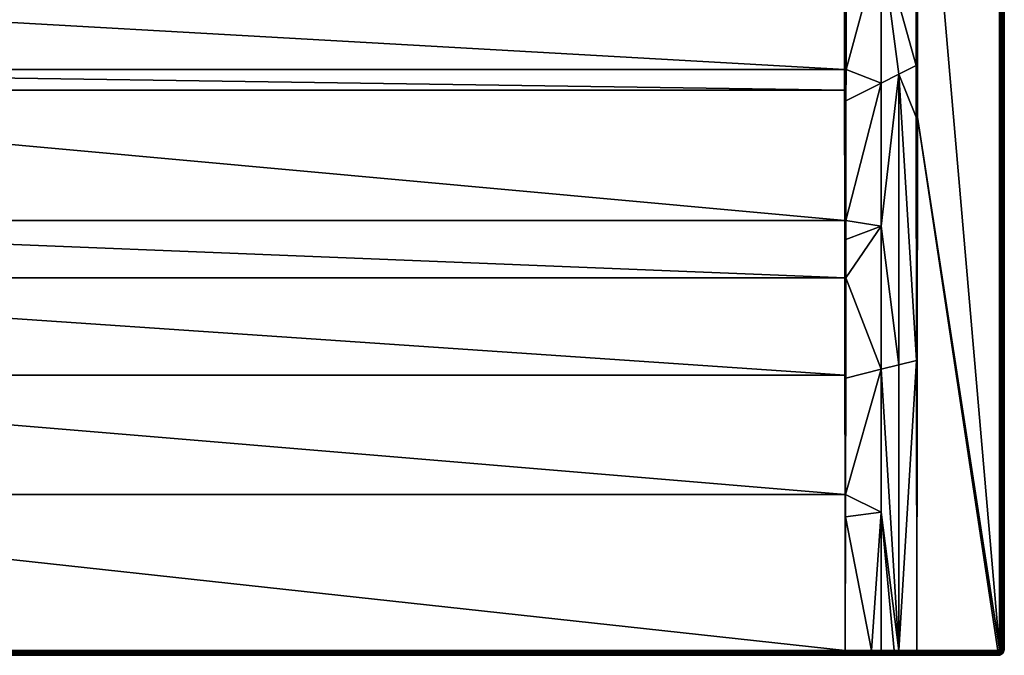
# Model space of a CAD drawing. Header units: centimetres. Extents: x 0 to 1100, y -800 to 0.
# Tile 3 of 18: x 481 to 1100, y -800 to -400. Entities that reach past the tile are written whole.
import ezdxf

# ---------------------------------------------------------------- set-up
doc = ezdxf.new("R2010")
doc.units = ezdxf.units.CM
doc.layers.get('0').update_dxf_attribs({"color": 133})

msp = doc.modelspace()

# ---------------------------------------------------------------- meshes
at = {"color": 254}
mesh = msp.add_polyface(dxfattribs=at)
corners = [(500.26, -202.11, 2.6), (481.03, -197.07, 14.4), (481.28, -202.92, 14.4), (500.44, -206.35, 2.6), (481.53, -208.77, 14.4), (501.33, -210.49, 2.6), (482.76, -214.49, 14.4), (481.98, -220.83, 15), (479.44, -209.04, 15), (100.49, -237.06, 15), (478.93, -196.98, 15), (55.45, -243.32, 29.85), (77.5, -259.84, 22.5), (77.49, -86.24, 22.5), (0, -4, 27), (0, -4, 0), (0, -796, 27), (491.43, -236.06, 14.4), (488.36, -231.08, 14.4), (487.92, -231.3, 14.66), (486.18, -225.65, 14.4), (483.99, -220.21, 14.4), (483.52, -220.36, 14.66), (481.04, -208.83, 14.66), (480.54, -197.05, 14.66), (480.02, -197.03, 14.85), (480.52, -208.9, 14.85), (479.48, -197, 14.96), (483.03, -220.51, 14.85), (479.99, -208.97, 14.96), (494.1, -241.34, 14.66), (487.46, -231.53, 14.85), (482.51, -220.67, 14.96), (493.69, -241.65, 14.85), (486.97, -231.78, 14.96), (493.25, -241.97, 14.96), (486.48, -232.03, 15), (492.81, -242.3, 15), (100.01, -237.06, 15.04), (100.49, -105.86, 15), (99.54, -237.06, 15.15), (100.01, -105.86, 15.04), (54.99, -198.97, 29.96), (55.46, -198.97, 29.85)]
mesh.append_faces([[corners[k] for k in face] for face in [(0, 1, 2, 0), (3, 2, 4, 3), (5, 4, 6, 5), (7, 8, 9, 7), (9, 8, 10, 9), (11, 12, 13, 11), (14, 15, 16, 14), (17, 18, 19, 17), (20, 21, 22, 20), (6, 4, 23, 6), (2, 1, 24, 2), (4, 2, 23, 4), (23, 2, 24, 23), (23, 24, 25, 23), (21, 6, 22, 21), (22, 6, 23, 22), (22, 23, 26, 22), (26, 23, 25, 26), (26, 25, 27, 26), (18, 20, 19, 18), (19, 20, 22, 19), (19, 22, 28, 19), (28, 22, 26, 28), (28, 26, 29, 28), (29, 26, 27, 29), (29, 27, 10, 29), (30, 17, 19, 30), (30, 19, 31, 30), (31, 19, 28, 31), (31, 28, 32, 31), (32, 28, 29, 32), (32, 29, 8, 32), (8, 29, 10, 8), (33, 30, 31, 33), (33, 31, 34, 33), (34, 31, 32, 34), (34, 32, 7, 34), (7, 32, 8, 7), (35, 33, 34, 35), (35, 34, 36, 35), (36, 34, 7, 36), (37, 35, 36, 37), (38, 9, 39, 38), (40, 38, 41, 40), (42, 11, 43, 42)]], dxfattribs={"vtx3": -1, "color": 254})
mesh = msp.add_polyface(dxfattribs=at)
corners = [(598.67, -210.49, 2.6), (616.01, -220.21, 14.4), (617.24, -214.49, 14.4), (599.56, -206.35, 2.6), (618.47, -208.77, 14.4), (599.74, -202.11, 2.6), (618.72, -202.92, 14.4), (999.51, -237.06, 15), (621.07, -196.98, 15), (620.56, -209.04, 15), (999.51, -300, 15), (1044.54, -198.97, 29.85), (1022.5, -259.84, 22.5), (1044.55, -243.32, 29.85), (618.96, -208.83, 14.66), (616.48, -220.36, 14.66), (613.82, -225.65, 14.4), (611.64, -231.08, 14.4), (612.08, -231.3, 14.66), (608.57, -236.06, 14.4), (605.5, -241.05, 14.4), (605.9, -241.34, 14.66), (606.31, -241.65, 14.85), (612.54, -231.53, 14.85), (606.75, -241.97, 14.96), (616.97, -220.51, 14.85), (613.03, -231.78, 14.96), (607.19, -242.3, 15), (619.46, -197.05, 14.66), (619.48, -208.9, 14.85), (617.49, -220.67, 14.96), (613.52, -232.03, 15), (619.98, -197.03, 14.85), (620.01, -208.97, 14.96), (618.02, -220.83, 15), (620.52, -197, 14.96), (999.99, -237.06, 15.04), (1000.46, -237.06, 15.15), (1000.46, -105.86, 15.15), (1045.01, -198.97, 29.96), (1097, -4, 30), (1097.47, -796, 29.96), (1097.47, -4, 29.96), (1097.93, -796, 29.85), (1097.93, -4, 29.85), (1098.36, -796, 29.67), (1098.36, -4, 29.67), (1098.76, -796, 29.43), (1098.76, -4, 29.43), (1099.12, -796, 29.12), (1099.12, -4, 29.12), (1099.43, -796, 28.76), (1099.43, -4, 28.76)]
mesh.append_faces([[corners[k] for k in face] for face in [(0, 1, 2, 0), (3, 2, 4, 3), (5, 4, 6, 5), (7, 8, 9, 7), (7, 9, 10, 7), (11, 12, 13, 11), (6, 4, 14, 6), (2, 1, 15, 2), (16, 17, 18, 16), (19, 20, 21, 19), (17, 19, 18, 17), (18, 19, 21, 18), (18, 21, 22, 18), (1, 16, 15, 1), (15, 16, 18, 15), (15, 18, 23, 15), (23, 18, 22, 23), (23, 22, 24, 23), (4, 2, 14, 4), (14, 2, 15, 14), (14, 15, 25, 14), (25, 15, 23, 25), (25, 23, 26, 25), (26, 23, 24, 26), (26, 24, 27, 26), (28, 14, 29, 28), (29, 14, 25, 29), (29, 25, 30, 29), (30, 25, 26, 30), (30, 26, 31, 30), (31, 26, 27, 31), (32, 29, 33, 32), (33, 29, 30, 33), (33, 30, 34, 33), (34, 30, 31, 34), (35, 33, 9, 35), (9, 33, 34, 9), (36, 37, 38, 36), (11, 13, 39, 11), (40, 41, 42, 40), (42, 43, 44, 42), (44, 45, 46, 44), (46, 47, 48, 46), (48, 49, 50, 48), (50, 51, 52, 50)]], dxfattribs={"vtx3": -1, "color": 254})
mesh = msp.add_polyface(dxfattribs=at)
corners = [(1011.73, -95.3, 18.91), (1000.46, -237.06, 15.15), (1022.5, -259.84, 22.5), (1014.02, -93.18, 19.67), (1022.51, -86.22, 22.5), (1044.54, -67.77, 29.85), (1036.03, -74.98, 27.01), (1044.54, -198.97, 29.85), (1030.64, -79.55, 25.21), (1023.85, -85.12, 22.95), (1100, -4, 27), (1100, -796, 0), (1100, -4, 0), (1097, -4, 30), (1045.49, -67.77, 30), (1045.49, -198.97, 30), (1027.81, -66.56, 26.38), (1017.22, -78.3, 22.42), (1019.49, -80.51, 22.24), (1033.44, -72.19, 26.38), (1044.45, -65.06, 29.88), (1043.54, -61.39, 29.91), (1030.66, -69.34, 26.16), (1010.03, -93.45, 18.49), (999.89, -103.3, 15.1), (1021.7, -82.78, 22.42), (1006.55, -89.97, 18.49), (1008.31, -91.69, 18.35), (999.07, -101.84, 15.08), (1004.82, -88.27, 18.91), (1014.87, -76.15, 22.95), (1019.54, -70.51, 24.83), (1025.04, -63.99, 27), (1044.87, -65, 29.97), (1045.01, -67.77, 29.96), (1045.3, -64.94, 30), (1045.01, -198.97, 29.96), (1099.43, -4, 28.76), (1099.67, -796, 28.36), (1099.67, -4, 28.36), (1099.85, -796, 27.93), (1099.85, -4, 27.93), (1099.96, -796, 27.47), (1099.96, -4, 27.47), (1100, -796, 27)]
mesh.append_faces([[corners[k] for k in face] for face in [(0, 1, 2, 0), (0, 2, 3, 0), (3, 2, 4, 3), (5, 6, 7, 5), (7, 6, 8, 7), (7, 8, 9, 7), (9, 4, 7, 9), (7, 4, 2, 7), (10, 11, 12, 10), (13, 14, 15, 13), (16, 17, 18, 16), (8, 6, 19, 8), (19, 6, 5, 19), (19, 5, 20, 19), (21, 22, 19, 21), (23, 24, 0, 23), (9, 25, 4, 9), (4, 25, 23, 4), (4, 23, 3, 4), (3, 23, 0, 3), (17, 26, 18, 17), (18, 26, 27, 18), (18, 27, 25, 18), (25, 27, 28, 25), (25, 28, 23, 25), (29, 26, 30, 29), (30, 26, 17, 30), (30, 17, 31, 30), (31, 17, 16, 31), (31, 16, 32, 31), (9, 8, 25, 9), (25, 8, 19, 25), (25, 19, 18, 25), (18, 19, 22, 18), (18, 22, 16, 18), (33, 5, 34, 33), (35, 34, 14, 35), (7, 36, 5, 7), (5, 36, 34, 5), (36, 15, 14, 36), (36, 14, 34, 36), (37, 38, 39, 37), (39, 40, 41, 39), (41, 42, 43, 41), (43, 44, 10, 43)]], dxfattribs={"vtx3": -1, "color": 254})
mesh = msp.add_polyface(dxfattribs=at)
corners = [(1044.55, -243.32, 29.85), (1022.5, -259.84, 22.5), (1022.5, -349.89, 22.68), (1044.6, -428.86, 29.89), (1033.75, -434.3, 26.71), (1044.61, -461.37, 29.89), (1000.44, -431.26, 16.55), (1000.42, -450.99, 17.06), (1022.5, -439.93, 23.42), (1000.46, -237.06, 15.15), (1000.46, -276.34, 15.15), (1000.46, -300, 15.15), (1000.46, -363.66, 15.59), (1000.46, -380.31, 15.7), (1097, -4, 30), (1045.49, -198.97, 30), (1097, -796, 30), (999.99, -300, 15.04), (999.99, -380.31, 15.59), (999.99, -431.26, 16.45), (999.55, -444.46, 16.76), (1000, -526.39, 18.94), (999.54, -431.26, 16.41), (999.52, -380.31, 15.55), (999.99, -237.06, 15.04), (999.51, -237.06, 15), (999.51, -300, 15), (1045.01, -198.97, 29.96), (1045, -461.37, 29.97), (1045.41, -461.37, 30), (1097.47, -796, 29.96), (1097.47, -4, 29.96), (1097.93, -796, 29.85), (1097.93, -4, 29.85), (1098.36, -796, 29.67), (1098.36, -4, 29.67), (1098.76, -796, 29.43), (1098.76, -4, 29.43), (1099.12, -796, 29.12), (1099.12, -4, 29.12), (1099.43, -796, 28.76), (1099.43, -4, 28.76), (1099.67, -796, 28.36), (1099.67, -4, 28.36), (1099.85, -796, 27.93), (1099.85, -4, 27.93), (1099.96, -796, 27.47), (1099.96, -4, 27.47), (1100, -796, 27)]
mesh.append_faces([[corners[k] for k in face] for face in [(0, 1, 2, 0), (0, 2, 3, 0), (3, 2, 4, 3), (3, 4, 5, 3), (6, 7, 8, 6), (9, 10, 1, 9), (1, 10, 11, 1), (1, 11, 2, 1), (2, 11, 12, 2), (2, 12, 13, 2), (8, 4, 2, 8), (8, 2, 6, 8), (6, 2, 13, 6), (14, 15, 16, 14), (11, 17, 12, 11), (12, 17, 18, 12), (12, 18, 13, 12), (13, 18, 19, 13), (13, 19, 6, 13), (6, 19, 7, 6), (20, 21, 19, 20), (20, 19, 22, 20), (22, 19, 18, 22), (22, 18, 23, 22), (23, 18, 17, 23), (17, 11, 10, 17), (17, 10, 24, 17), (24, 25, 26, 24), (24, 26, 17, 24), (10, 9, 24, 10), (27, 0, 3, 27), (27, 3, 28, 27), (28, 3, 5, 28), (28, 29, 15, 28), (28, 15, 27, 28), (14, 16, 30, 14), (31, 30, 32, 31), (33, 32, 34, 33), (35, 34, 36, 35), (37, 36, 38, 37), (39, 38, 40, 39), (41, 40, 42, 41), (43, 42, 44, 43), (45, 44, 46, 45), (47, 46, 48, 47)]], dxfattribs={"vtx3": -1, "color": 254})
mesh = msp.add_polyface(dxfattribs=at)
corners = [(1044.61, -461.37, 29.89), (1033.75, -434.3, 26.71), (1044.79, -614.38, 29.94), (1033.75, -617.16, 28.12), (1033.75, -796.97, 29.97), (1045, -797, 30), (1000.14, -712.81, 26.14), (1016.41, -796.92, 29.91), (1022.5, -709.99, 28.06), (1000.16, -698.7, 25.52), (1022.5, -619.98, 26.24), (1022.5, -529.96, 24.65), (1000.33, -562.45, 20.19), (1000.25, -625.57, 22.66), (1022.5, -439.93, 23.42), (1000.42, -450.99, 17.06), (1000.37, -526.39, 19.01), (1000.36, -538.3, 19.4), (1030.7, -796.96, 29.96), (1100, -796, 27), (1100, -796, 0), (1100, -4, 27), (1045.41, -461.37, 30), (1096, -797, 30), (1097, -796, 30), (1045.49, -198.97, 30), (1096.99, -796.16, 30), (1000, -796.87, 29.86), (1000, -698.7, 25.51), (1000, -562.45, 20.13), (1000, -526.39, 18.94), (999.84, -698.7, 25.5), (999.74, -623.67, 22.54), (999.66, -562.45, 20.11), (999.62, -526.39, 18.92), (999.99, -431.26, 16.45), (999.55, -444.46, 16.76), (1045, -461.37, 29.97)]
mesh.append_faces([[corners[k] for k in face] for face in [(0, 1, 2, 0), (1, 3, 2, 1), (2, 3, 4, 2), (2, 4, 5, 2), (6, 7, 8, 6), (6, 8, 9, 6), (9, 8, 10, 9), (11, 12, 10, 11), (10, 12, 13, 10), (10, 13, 9, 10), (14, 15, 16, 14), (14, 16, 11, 14), (11, 16, 17, 11), (11, 17, 12, 11), (8, 18, 4, 8), (8, 4, 10, 8), (10, 4, 3, 10), (10, 3, 11, 10), (11, 3, 1, 11), (11, 1, 14, 11), (19, 20, 21, 19), (22, 5, 23, 22), (24, 25, 22, 24), (24, 22, 26, 24), (26, 22, 23, 26), (27, 6, 28, 27), (6, 9, 28, 6), (28, 9, 13, 28), (28, 13, 29, 28), (13, 12, 29, 13), (29, 12, 17, 29), (29, 17, 30, 29), (31, 27, 28, 31), (31, 28, 32, 31), (32, 28, 29, 32), (32, 29, 33, 32), (33, 29, 30, 33), (33, 30, 34, 33), (17, 16, 30, 17), (30, 16, 15, 30), (30, 15, 35, 30), (34, 30, 36, 34), (2, 5, 37, 2), (37, 0, 2, 37), (5, 22, 37, 5)]], dxfattribs={"vtx3": -1, "color": 254})
mesh = msp.add_polyface(dxfattribs=at)
corners = [(522.02, -241.4, 2.6), (506.79, -253.52, 14.4), (511.34, -257.19, 14.4), (525.72, -243.47, 2.6), (516.45, -260.05, 14.4), (529.42, -245.53, 2.6), (521.57, -262.9, 14.4), (500.78, -251.36, 15), (492.81, -242.3, 15), (100.49, -300, 15), (486.48, -232.03, 15), (481.98, -220.83, 15), (100.49, -237.06, 15), (532.07, -268.84, 15), (520.7, -264.82, 15), (510.16, -258.94, 15), (556.03, -270.88, 15), (543.97, -270.88, 15), (527.09, -264.85, 14.4), (521.36, -263.35, 14.66), (511.07, -257.6, 14.66), (502.23, -249.84, 14.4), (501.89, -250.19, 14.66), (498.37, -245.44, 14.4), (501.53, -250.57, 14.85), (493.69, -241.65, 14.85), (510.78, -258.03, 14.85), (501.16, -250.96, 14.96), (493.25, -241.97, 14.96), (521.15, -263.83, 14.85), (510.47, -258.48, 14.96), (520.93, -264.32, 14.96), (532.21, -268.31, 14.96), (100.01, -300, 15.04), (100.48, -380.31, 15.55), (100.01, -380.31, 15.59), (100.01, -431.26, 16.45), (100.26, -623.67, 22.54), (100.34, -562.45, 20.11), (100, -562.45, 20.13), (100.38, -526.39, 18.92), (100, -526.39, 18.94), (100.45, -444.46, 16.76), (100.46, -431.26, 16.41)]
mesh.append_faces([[corners[k] for k in face] for face in [(0, 1, 2, 0), (3, 2, 4, 3), (3, 4, 5, 3), (5, 4, 6, 5), (7, 8, 9, 7), (8, 10, 9, 8), (9, 10, 11, 9), (9, 11, 12, 9), (13, 14, 9, 13), (9, 14, 15, 9), (9, 15, 7, 9), (9, 16, 17, 9), (9, 17, 13, 9), (18, 6, 19, 18), (4, 2, 20, 4), (1, 21, 22, 1), (21, 23, 22, 21), (2, 1, 20, 2), (20, 1, 22, 20), (20, 22, 24, 20), (24, 22, 25, 24), (6, 4, 19, 6), (19, 4, 20, 19), (19, 20, 26, 19), (26, 20, 24, 26), (26, 24, 27, 26), (27, 24, 28, 27), (29, 19, 26, 29), (29, 26, 30, 29), (30, 26, 27, 30), (30, 27, 7, 30), (7, 27, 8, 7), (31, 29, 30, 31), (31, 30, 15, 31), (15, 30, 7, 15), (32, 31, 14, 32), (14, 31, 15, 14), (33, 9, 12, 33), (34, 35, 36, 34), (37, 38, 39, 37), (39, 38, 40, 39), (41, 40, 42, 41), (36, 42, 43, 36), (36, 43, 34, 36), (9, 35, 34, 9)]], dxfattribs={"vtx3": -1, "color": 254})
mesh = msp.add_polyface(dxfattribs=at)
corners = [(999.51, -300, 15), (613.52, -232.03, 15), (607.19, -242.3, 15), (599.22, -251.36, 15), (589.84, -258.94, 15), (579.3, -264.82, 15), (567.93, -268.84, 15), (556.03, -270.88, 15), (100.49, -300, 15), (999.52, -380.31, 15.55), (100.48, -380.31, 15.55), (999.54, -431.26, 16.41), (100.46, -431.26, 16.41), (999.55, -444.46, 16.76), (100.45, -444.46, 16.76), (999.62, -526.39, 18.92), (100.38, -526.39, 18.92), (999.66, -562.45, 20.11), (100.34, -562.45, 20.11), (999.74, -623.67, 22.54), (100.26, -623.67, 22.54), (999.84, -698.7, 25.5), (100.16, -698.7, 25.5), (1000, -796.87, 29.86), (100, -796.87, 29.86), (572.91, -264.85, 14.4), (567.39, -266.8, 14.4), (567.52, -267.28, 14.66), (561.62, -267.79, 14.4), (555.85, -268.78, 14.4), (555.9, -269.27, 14.66), (550, -268.78, 14.4), (544.1, -269.27, 14.66), (555.94, -269.79, 14.85), (544.06, -269.79, 14.85), (578.64, -263.35, 14.66), (567.65, -267.78, 14.85), (555.99, -270.33, 14.96), (544.01, -270.33, 14.96), (578.85, -263.83, 14.85), (567.79, -268.31, 14.96), (543.97, -270.88, 15), (579.07, -264.32, 14.96), (999.99, -300, 15.04)]
mesh.append_faces([[corners[k] for k in face] for face in [(0, 1, 2, 0), (0, 3, 4, 0), (0, 4, 5, 0), (5, 6, 0, 5), (0, 6, 7, 0), (0, 7, 8, 0), (0, 8, 9, 0), (9, 8, 10, 9), (9, 10, 11, 9), (11, 10, 12, 11), (11, 12, 13, 11), (13, 12, 14, 13), (13, 14, 15, 13), (15, 14, 16, 15), (15, 16, 17, 15), (17, 16, 18, 17), (17, 18, 19, 17), (19, 18, 20, 19), (19, 20, 21, 19), (21, 20, 22, 21), (21, 22, 23, 21), (23, 22, 24, 23), (25, 26, 27, 25), (28, 29, 30, 28), (29, 31, 30, 29), (30, 31, 32, 30), (26, 28, 27, 26), (27, 28, 30, 27), (27, 30, 33, 27), (33, 30, 34, 33), (35, 25, 27, 35), (35, 27, 36, 35), (36, 27, 33, 36), (36, 33, 37, 36), (37, 33, 38, 37), (39, 35, 36, 39), (39, 36, 40, 39), (40, 36, 37, 40), (40, 37, 7, 40), (7, 37, 41, 7), (42, 39, 40, 42), (42, 40, 6, 42), (6, 40, 7, 6), (5, 42, 6, 5), (9, 43, 0, 9)]], dxfattribs={"vtx3": -1, "color": 254})
mesh = msp.add_polyface(dxfattribs=at)
corners = [(1016.41, -796.92, 29.91), (1022.5, -796.93, 29.93), (1022.5, -709.99, 28.06), (1030.7, -796.96, 29.96), (1030.71, -800, 26.96), (1016.41, -800, 26.92), (1000.02, -800, 26.86), (1016.41, -797.39, 29.89), (1033.75, -796.97, 29.97), (1030.7, -797.43, 29.93), (1030.7, -797.9, 29.82), (1045, -797.93, 29.85), (1045, -797.91, 29.86), (1045, -797.47, 29.96), (1030.7, -798.34, 29.64), (1030.7, -798.74, 29.4), (1045, -798.76, 29.43), (1045, -798.75, 29.44), (1045, -798.36, 29.67), (1045, -798.34, 29.68), (1030.7, -799.11, 29.09), (1030.7, -799.42, 28.74), (1045, -799.43, 28.76), (1045, -799.12, 29.12), (1030.7, -799.67, 28.33), (1030.71, -799.85, 27.89), (1045, -799.85, 27.93), (1045, -799.67, 28.37), (1045, -800, 27), (1030.71, -799.96, 27.43), (1045, -799.96, 27.47), (1016.41, -799.96, 27.39), (1016.41, -799.85, 27.86), (1016.41, -799.66, 28.3), (1016.41, -799.41, 28.71), (1016.41, -799.09, 29.07), (1016.41, -798.72, 29.37), (1016.41, -798.31, 29.61), (1016.41, -797.86, 29.79), (1000.01, -799.96, 27.34), (1000.01, -799.84, 27.81), (1000.01, -799.65, 28.26), (1000.01, -799.4, 28.67), (1000.01, -799.07, 29.03), (1000.01, -798.7, 29.34)]
mesh.append_faces([[corners[k] for k in face] for face in [(0, 1, 2, 0), (1, 3, 2, 1), (4, 5, 6, 4), (1, 0, 7, 1), (8, 3, 9, 8), (9, 10, 11, 9), (9, 12, 13, 9), (9, 13, 8, 9), (14, 15, 16, 14), (14, 17, 18, 14), (14, 18, 10, 14), (10, 18, 19, 10), (10, 19, 11, 10), (20, 21, 22, 20), (20, 23, 15, 20), (24, 25, 26, 24), (24, 27, 21, 24), (4, 28, 29, 4), (29, 30, 25, 29), (5, 4, 31, 5), (31, 4, 29, 31), (31, 29, 32, 31), (32, 29, 25, 32), (32, 25, 33, 32), (33, 25, 24, 33), (33, 24, 34, 33), (34, 24, 21, 34), (34, 21, 35, 34), (35, 21, 20, 35), (35, 20, 36, 35), (36, 20, 15, 36), (36, 15, 37, 36), (37, 15, 14, 37), (37, 14, 38, 37), (38, 14, 10, 38), (38, 10, 7, 38), (7, 10, 9, 7), (7, 9, 1, 7), (1, 9, 3, 1), (39, 5, 31, 39), (40, 31, 32, 40), (41, 32, 33, 41), (42, 33, 34, 42), (43, 34, 35, 43), (44, 35, 36, 44)]], dxfattribs={"vtx3": -1, "color": 254})
mesh = msp.add_polyface(dxfattribs=at)
corners = [(100, -796.87, 29.86), (99.86, -712.81, 26.14), (85.7, -796.91, 29.91), (4, -800, 0), (999.99, -800, 26.86), (100.01, -800, 26.86), (999.99, -798.28, 29.58), (100.01, -798.28, 29.58), (100.01, -798.7, 29.34), (999.99, -798.7, 29.34), (100.01, -799.07, 29.03), (999.99, -799.07, 29.03), (100.01, -799.4, 28.67), (999.99, -799.4, 28.67), (100.01, -799.65, 28.26), (999.99, -799.65, 28.26), (100.01, -799.84, 27.81), (999.99, -799.84, 27.81), (100.01, -799.96, 27.34), (999.99, -799.96, 27.34), (99.98, -800, 26.86), (99.99, -799.96, 27.34), (99.99, -799.84, 27.81), (99.99, -799.65, 28.26), (99.99, -799.4, 28.67), (99.99, -799.07, 29.03), (99.99, -798.7, 29.34), (99.99, -798.28, 29.58), (99.99, -797.82, 29.75), (100.01, -797.82, 29.75), (99.99, -797.35, 29.84), (100.01, -797.35, 29.84), (85.7, -797.39, 29.88), (85.7, -797.86, 29.78), (85.7, -798.31, 29.61), (85.7, -798.72, 29.37), (85.7, -799.09, 29.06), (85.7, -799.41, 28.7), (85.69, -799.66, 28.29), (85.69, -799.85, 27.85), (85.69, -799.96, 27.39)]
mesh.append_faces([[corners[k] for k in face] for face in [(0, 1, 2, 0), (3, 4, 5, 3), (6, 7, 8, 6), (9, 8, 10, 9), (11, 10, 12, 11), (13, 12, 14, 13), (15, 14, 16, 15), (17, 16, 18, 17), (19, 18, 5, 19), (20, 5, 21, 20), (21, 5, 18, 21), (21, 18, 22, 21), (22, 18, 16, 22), (22, 16, 23, 22), (23, 16, 14, 23), (23, 14, 24, 23), (24, 14, 12, 24), (24, 12, 25, 24), (25, 12, 10, 25), (25, 10, 26, 25), (26, 10, 8, 26), (26, 8, 27, 26), (27, 8, 7, 27), (27, 7, 28, 27), (28, 7, 29, 28), (28, 29, 30, 28), (30, 29, 31, 30), (30, 31, 0, 30), (28, 30, 32, 28), (2, 32, 30, 2), (2, 30, 0, 2), (32, 33, 28, 32), (28, 33, 27, 28), (33, 34, 27, 33), (27, 34, 26, 27), (34, 35, 26, 34), (26, 35, 25, 26), (35, 36, 25, 35), (25, 36, 24, 25), (36, 37, 24, 36), (24, 37, 23, 24), (37, 38, 23, 37), (23, 38, 22, 23), (22, 39, 21, 22), (21, 40, 20, 21)]], dxfattribs={"vtx3": -1, "color": 254})
mesh = msp.add_polyface(dxfattribs=at)
corners = [(1000, -796.87, 29.86), (1016.41, -796.92, 29.91), (1000.14, -712.81, 26.14), (1096, -800, 0), (999.99, -800, 26.86), (4, -800, 0), (1000.02, -800, 26.86), (999.99, -799.96, 27.34), (1000.01, -799.96, 27.34), (999.99, -799.84, 27.81), (1000.01, -799.84, 27.81), (999.99, -799.65, 28.26), (1000.01, -799.65, 28.26), (999.99, -799.4, 28.67), (1000.01, -799.4, 28.67), (999.99, -799.07, 29.03), (1000.01, -799.07, 29.03), (999.99, -798.7, 29.34), (1000.01, -798.7, 29.34), (999.99, -798.28, 29.58), (1000.01, -798.28, 29.58), (1000, -797.82, 29.75), (1016.41, -800, 26.92), (1016.41, -799.96, 27.39), (1016.41, -799.85, 27.86), (1016.41, -799.66, 28.3), (1016.41, -799.41, 28.71), (1016.41, -799.09, 29.07), (1016.41, -798.72, 29.37), (1016.41, -798.31, 29.61), (1016.41, -797.86, 29.79), (1000, -797.35, 29.84), (1016.41, -797.39, 29.89), (100, -796.87, 29.86), (100.01, -797.35, 29.84), (100.01, -797.82, 29.75), (100.01, -798.28, 29.58), (100.01, -798.7, 29.34), (100.01, -799.07, 29.03), (100.01, -799.4, 28.67), (100.01, -799.65, 28.26), (100.01, -799.84, 27.81), (100.01, -799.96, 27.34), (100.01, -800, 26.86)]
mesh.append_faces([[corners[k] for k in face] for face in [(0, 1, 2, 0), (3, 4, 5, 3), (4, 6, 7, 4), (7, 6, 8, 7), (7, 8, 9, 7), (9, 8, 10, 9), (9, 10, 11, 9), (11, 10, 12, 11), (11, 12, 13, 11), (13, 12, 14, 13), (13, 14, 15, 13), (15, 14, 16, 15), (15, 16, 17, 15), (17, 16, 18, 17), (17, 18, 19, 17), (19, 18, 20, 19), (19, 20, 21, 19), (6, 22, 8, 6), (8, 23, 10, 8), (10, 24, 12, 10), (12, 25, 14, 12), (14, 26, 16, 14), (16, 27, 18, 16), (18, 28, 20, 18), (20, 28, 29, 20), (20, 29, 21, 20), (21, 29, 30, 21), (21, 30, 31, 21), (31, 30, 32, 31), (31, 32, 0, 31), (0, 32, 1, 0), (0, 33, 34, 0), (0, 34, 31, 0), (31, 34, 35, 31), (31, 35, 21, 31), (21, 35, 36, 21), (21, 36, 19, 21), (19, 37, 17, 19), (17, 38, 15, 17), (15, 39, 13, 15), (13, 40, 11, 13), (11, 41, 9, 11), (9, 42, 7, 9), (7, 43, 4, 7)]], dxfattribs={"vtx3": -1, "color": 254})
mesh = msp.add_polyface(dxfattribs=at)
corners = [(1096, -800, 27), (1045, -800, 27), (1096, -800, 0), (1030.71, -800, 26.96), (1000.02, -800, 26.86), (999.99, -800, 26.86), (1045, -797.93, 29.85), (1045, -797.91, 29.86), (1030.7, -797.43, 29.93), (1033.75, -796.97, 29.97), (1045, -797.47, 29.96), (1045, -797.44, 29.97), (1045, -797, 30), (1045, -798.76, 29.43), (1045, -798.75, 29.44), (1030.7, -798.34, 29.64), (1045, -799.43, 28.76), (1045, -799.42, 28.77), (1030.7, -799.11, 29.09), (1045, -799.12, 29.12), (1030.7, -798.74, 29.4), (1045, -799.11, 29.13), (1030.7, -799.67, 28.33), (1045, -799.85, 27.93), (1045, -799.67, 28.37), (1030.7, -799.42, 28.74), (1030.71, -799.96, 27.43), (1045, -799.96, 27.47), (1030.71, -799.85, 27.89), (1096, -799.96, 27.47), (1096, -797, 30), (1096, -797.47, 29.96), (1096, -797.93, 29.85), (1045, -798.34, 29.68), (1096, -798.36, 29.67), (1045, -798.36, 29.67), (1096, -798.76, 29.43), (1096, -799.12, 29.12), (1096, -799.43, 28.76), (1096, -799.67, 28.36), (1096, -799.85, 27.93), (1096.16, -796.99, 30), (1096.23, -797.45, 29.96), (1096.3, -797.9, 29.85)]
mesh.append_faces([[corners[k] for k in face] for face in [(0, 1, 2, 0), (2, 1, 3, 2), (3, 4, 2, 3), (2, 4, 5, 2), (6, 7, 8, 6), (9, 10, 11, 9), (9, 11, 12, 9), (13, 14, 15, 13), (16, 17, 18, 16), (18, 17, 19, 18), (20, 19, 21, 20), (20, 21, 13, 20), (22, 23, 24, 22), (25, 24, 16, 25), (26, 1, 27, 26), (28, 27, 23, 28), (1, 0, 29, 1), (12, 11, 30, 12), (30, 11, 31, 30), (11, 10, 31, 11), (31, 10, 7, 31), (31, 7, 32, 31), (7, 6, 32, 7), (32, 6, 33, 32), (32, 33, 34, 32), (33, 35, 34, 33), (34, 35, 14, 34), (34, 14, 36, 34), (14, 13, 36, 14), (36, 13, 21, 36), (36, 21, 37, 36), (21, 19, 37, 21), (37, 19, 17, 37), (37, 17, 38, 37), (17, 16, 38, 17), (38, 16, 24, 38), (38, 24, 39, 38), (39, 24, 23, 39), (39, 23, 40, 39), (40, 23, 27, 40), (40, 27, 29, 40), (29, 27, 1, 29), (30, 31, 41, 30), (31, 32, 42, 31), (32, 34, 43, 32)]], dxfattribs={"vtx3": -1, "color": 254})
mesh = msp.add_polyface(dxfattribs=at)
corners = [(1096.45, -796.89, 30), (1096.59, -796.81, 30), (1096.31, -796.95, 30), (1096.99, -796.16, 30), (1096.16, -796.99, 30), (1096, -797, 30), (1096.81, -796.59, 30), (1096.71, -796.71, 30), (1096, -800, 27), (1096, -800, 0), (1096.63, -799.95, 0), (1096.63, -799.95, 27), (1096, -797.47, 29.96), (1096.23, -797.45, 29.96), (1096.45, -797.4, 29.96), (1096.67, -797.31, 29.96), (1096.86, -797.19, 29.96), (1096, -797.93, 29.85), (1096.3, -797.9, 29.85), (1096.6, -797.83, 29.85), (1096.88, -797.72, 29.85), (1096, -798.36, 29.67), (1096.37, -798.33, 29.67), (1096.73, -798.25, 29.67), (1096, -798.76, 29.43), (1096.43, -798.73, 29.43), (1096.85, -798.63, 29.43), (1096, -799.12, 29.12), (1096.49, -799.08, 29.12), (1096, -799.43, 28.76), (1096.54, -799.38, 28.76), (1096.96, -798.97, 29.12), (1096, -799.67, 28.36), (1096.58, -799.63, 28.36), (1097.06, -799.26, 28.76), (1096, -799.85, 27.93), (1096.6, -799.81, 27.93), (1097.13, -799.49, 28.36), (1096, -799.96, 27.47), (1096.62, -799.91, 27.47), (1097.19, -799.66, 27.93)]
mesh.append_faces([[corners[k] for k in face] for face in [(0, 1, 2, 0), (2, 1, 3, 2), (2, 3, 4, 2), (4, 3, 5, 4), (6, 1, 7, 6), (8, 9, 10, 8), (8, 10, 11, 8), (4, 12, 13, 4), (4, 13, 2, 4), (2, 13, 14, 2), (2, 14, 0, 2), (0, 14, 15, 0), (0, 15, 1, 0), (1, 15, 16, 1), (1, 16, 7, 1), (13, 17, 18, 13), (13, 18, 14, 13), (14, 18, 19, 14), (14, 19, 15, 14), (15, 19, 20, 15), (18, 21, 22, 18), (18, 22, 19, 18), (19, 22, 23, 19), (19, 23, 20, 19), (21, 24, 22, 21), (22, 24, 25, 22), (22, 25, 23, 22), (23, 25, 26, 23), (24, 27, 25, 24), (25, 27, 28, 25), (25, 28, 26, 25), (27, 29, 28, 27), (28, 29, 30, 28), (28, 30, 31, 28), (29, 32, 30, 29), (30, 32, 33, 30), (30, 33, 34, 30), (32, 35, 33, 32), (33, 35, 36, 33), (33, 36, 37, 33), (35, 38, 36, 35), (36, 38, 39, 36), (36, 39, 40, 36), (38, 8, 39, 38), (39, 8, 11, 39)]], dxfattribs={"vtx3": -1, "color": 254})
mesh = msp.add_polyface(dxfattribs=at)
corners = [(1096.63, -799.95, 27), (1096.63, -799.95, 0), (1097.24, -799.8, 0), (1097.24, -799.8, 27), (1097.82, -799.56, 0), (1097.82, -799.56, 27), (1098.35, -799.24, 0), (1096.88, -797.72, 29.85), (1096.73, -798.25, 29.67), (1097.07, -798.1, 29.67), (1097.13, -797.56, 29.85), (1097.39, -797.91, 29.67), (1096.85, -798.63, 29.43), (1097.26, -798.46, 29.43), (1097.62, -798.24, 29.43), (1097.67, -797.67, 29.67), (1097.95, -797.95, 29.43), (1097.91, -797.39, 29.67), (1096.49, -799.08, 29.12), (1096.96, -798.97, 29.12), (1097.42, -798.78, 29.12), (1097.83, -798.53, 29.12), (1096.54, -799.38, 28.76), (1097.06, -799.26, 28.76), (1097.56, -799.05, 28.76), (1098.01, -798.77, 28.76), (1098.21, -798.21, 29.12), (1096.58, -799.63, 28.36), (1097.13, -799.49, 28.36), (1097.67, -799.27, 28.36), (1098.16, -798.97, 28.36), (1096.6, -799.81, 27.93), (1097.19, -799.66, 27.93), (1097.75, -799.43, 27.93), (1096.62, -799.91, 27.47), (1097.22, -799.77, 27.47), (1097.8, -799.53, 27.47), (1098.27, -799.12, 27.93), (1098.33, -799.21, 27.47)]
mesh.append_faces([[corners[k] for k in face] for face in [(0, 1, 2, 0), (0, 2, 3, 0), (3, 2, 4, 3), (3, 4, 5, 3), (5, 4, 6, 5), (7, 8, 9, 7), (7, 9, 10, 7), (10, 9, 11, 10), (8, 12, 9, 8), (9, 12, 13, 9), (9, 13, 11, 9), (11, 13, 14, 11), (11, 14, 15, 11), (15, 14, 16, 15), (15, 16, 17, 15), (12, 18, 19, 12), (12, 19, 13, 12), (13, 19, 20, 13), (13, 20, 14, 13), (14, 20, 21, 14), (14, 21, 16, 14), (19, 22, 23, 19), (19, 23, 20, 19), (20, 23, 24, 20), (20, 24, 21, 20), (21, 24, 25, 21), (21, 25, 26, 21), (23, 27, 28, 23), (23, 28, 24, 23), (24, 28, 29, 24), (24, 29, 25, 24), (25, 29, 30, 25), (28, 31, 32, 28), (28, 32, 29, 28), (29, 32, 33, 29), (29, 33, 30, 29), (32, 34, 35, 32), (32, 35, 33, 32), (33, 35, 36, 33), (33, 36, 37, 33), (34, 0, 35, 34), (35, 0, 3, 35), (35, 3, 36, 35), (36, 3, 5, 36), (36, 5, 38, 36)]], dxfattribs={"vtx3": -1, "color": 254})
mesh = msp.add_polyface(dxfattribs=at)
corners = [(1096.95, -796.31, 30), (1096.99, -796.16, 30), (1096.89, -796.45, 30), (1096.59, -796.81, 30), (1096.81, -796.59, 30), (1096.71, -796.71, 30), (1096.86, -797.19, 29.96), (1097.04, -797.04, 29.96), (1097.19, -796.86, 29.96), (1097.31, -796.67, 29.96), (1097.4, -796.45, 29.96), (1097.45, -796.23, 29.96), (1097, -796, 30), (1097.47, -796, 29.96), (1096.67, -797.31, 29.96), (1096.88, -797.72, 29.85), (1097.13, -797.56, 29.85), (1097.36, -797.36, 29.85), (1097.56, -797.13, 29.85), (1097.72, -796.87, 29.85), (1097.83, -796.6, 29.85), (1097.9, -796.3, 29.85), (1097.93, -796, 29.85), (1097.39, -797.91, 29.67), (1097.67, -797.67, 29.67), (1097.91, -797.39, 29.67), (1098.1, -797.07, 29.67), (1098.25, -796.73, 29.67), (1098.33, -796.37, 29.67), (1098.36, -796, 29.67), (1097.95, -797.95, 29.43), (1098.24, -797.62, 29.43), (1098.46, -797.25, 29.43), (1098.63, -796.85, 29.43)]
mesh.append_faces([[corners[k] for k in face] for face in [(0, 1, 2, 0), (2, 1, 3, 2), (2, 3, 4, 2), (5, 6, 7, 5), (5, 7, 4, 5), (4, 7, 8, 4), (4, 8, 2, 4), (2, 8, 9, 2), (2, 9, 0, 2), (0, 9, 10, 0), (0, 10, 1, 0), (1, 10, 11, 1), (1, 11, 12, 1), (12, 11, 13, 12), (14, 15, 6, 14), (6, 15, 16, 6), (6, 16, 7, 6), (7, 16, 17, 7), (7, 17, 8, 7), (8, 17, 18, 8), (8, 18, 9, 8), (9, 18, 19, 9), (9, 19, 10, 9), (10, 19, 20, 10), (10, 20, 11, 10), (11, 20, 21, 11), (11, 21, 13, 11), (13, 21, 22, 13), (16, 23, 17, 16), (17, 23, 24, 17), (17, 24, 18, 17), (18, 24, 25, 18), (18, 25, 19, 18), (19, 25, 26, 19), (19, 26, 20, 19), (20, 26, 27, 20), (20, 27, 21, 20), (21, 27, 28, 21), (21, 28, 22, 21), (22, 28, 29, 22), (25, 30, 31, 25), (25, 31, 26, 25), (26, 31, 32, 26), (26, 32, 27, 26), (27, 33, 28, 27)]], dxfattribs={"vtx3": -1, "color": 254})
mesh = msp.add_polyface(dxfattribs=at)
corners = [(1097.82, -799.56, 27), (1098.35, -799.24, 0), (1098.35, -799.24, 27), (1098.83, -798.83, 0), (1098.83, -798.83, 27), (1099.24, -798.35, 0), (1099.24, -798.35, 27), (1099.56, -797.82, 0), (1099.56, -797.82, 27), (1099.8, -797.24, 0), (1097.95, -797.95, 29.43), (1097.83, -798.53, 29.12), (1098.21, -798.21, 29.12), (1098.24, -797.62, 29.43), (1098.53, -797.83, 29.12), (1098.01, -798.77, 28.76), (1098.42, -798.42, 28.76), (1098.77, -798.01, 28.76), (1098.78, -797.42, 29.12), (1099.05, -797.56, 28.76), (1098.16, -798.97, 28.36), (1098.6, -798.6, 28.36), (1098.97, -798.16, 28.36), (1099.27, -797.67, 28.36), (1097.75, -799.43, 27.93), (1098.27, -799.12, 27.93), (1098.72, -798.72, 27.93), (1099.12, -798.26, 27.93), (1099.43, -797.75, 27.93), (1097.8, -799.53, 27.47), (1098.33, -799.21, 27.47), (1098.8, -798.8, 27.47), (1099.21, -798.33, 27.47), (1099.53, -797.8, 27.47), (1099.67, -797.19, 27.93), (1099.77, -797.22, 27.47)]
mesh.append_faces([[corners[k] for k in face] for face in [(0, 1, 2, 0), (2, 1, 3, 2), (2, 3, 4, 2), (4, 3, 5, 4), (4, 5, 6, 4), (6, 5, 7, 6), (6, 7, 8, 6), (8, 7, 9, 8), (10, 11, 12, 10), (10, 12, 13, 10), (13, 12, 14, 13), (12, 15, 16, 12), (12, 16, 14, 12), (14, 16, 17, 14), (14, 17, 18, 14), (18, 17, 19, 18), (15, 20, 16, 15), (16, 20, 21, 16), (16, 21, 17, 16), (17, 21, 22, 17), (17, 22, 19, 17), (19, 22, 23, 19), (20, 24, 25, 20), (20, 25, 21, 20), (21, 25, 26, 21), (21, 26, 22, 21), (22, 26, 27, 22), (22, 27, 23, 22), (23, 27, 28, 23), (25, 29, 30, 25), (25, 30, 26, 25), (26, 30, 31, 26), (26, 31, 27, 26), (27, 31, 32, 27), (27, 32, 28, 27), (28, 32, 33, 28), (28, 33, 34, 28), (30, 0, 2, 30), (30, 2, 31, 30), (31, 2, 4, 31), (31, 4, 32, 31), (32, 4, 6, 32), (32, 6, 33, 32), (33, 6, 8, 33), (33, 8, 35, 33)]], dxfattribs={"vtx3": -1, "color": 254})
mesh = msp.add_polyface(dxfattribs=at)
corners = [(1099.56, -797.82, 27), (1099.8, -797.24, 0), (1099.8, -797.24, 27), (1099.95, -796.63, 0), (1099.95, -796.63, 27), (1100, -796, 0), (1100, -796, 27), (1098.25, -796.73, 29.67), (1098.46, -797.25, 29.43), (1098.63, -796.85, 29.43), (1098.33, -796.37, 29.67), (1098.73, -796.43, 29.43), (1098.36, -796, 29.67), (1098.76, -796, 29.43), (1098.24, -797.62, 29.43), (1098.53, -797.83, 29.12), (1098.78, -797.42, 29.12), (1098.97, -796.96, 29.12), (1099.08, -796.49, 29.12), (1099.12, -796, 29.12), (1099.05, -797.56, 28.76), (1099.26, -797.06, 28.76), (1099.38, -796.54, 28.76), (1099.43, -796, 28.76), (1099.27, -797.67, 28.36), (1099.49, -797.14, 28.36), (1099.63, -796.57, 28.36), (1099.67, -796, 28.36), (1099.43, -797.75, 27.93), (1099.67, -797.19, 27.93), (1099.81, -796.6, 27.93), (1099.85, -796, 27.93), (1099.53, -797.8, 27.47), (1099.77, -797.22, 27.47), (1099.91, -796.62, 27.47), (1099.96, -796, 27.47)]
mesh.append_faces([[corners[k] for k in face] for face in [(0, 1, 2, 0), (2, 1, 3, 2), (2, 3, 4, 2), (4, 3, 5, 4), (4, 5, 6, 4), (7, 8, 9, 7), (10, 9, 11, 10), (10, 11, 12, 10), (12, 11, 13, 12), (14, 15, 8, 14), (8, 15, 16, 8), (8, 16, 9, 8), (9, 16, 17, 9), (9, 17, 11, 9), (11, 17, 18, 11), (11, 18, 13, 11), (13, 18, 19, 13), (16, 20, 17, 16), (17, 20, 21, 17), (17, 21, 18, 17), (18, 21, 22, 18), (18, 22, 19, 18), (19, 22, 23, 19), (20, 24, 21, 20), (21, 24, 25, 21), (21, 25, 22, 21), (22, 25, 26, 22), (22, 26, 23, 22), (23, 26, 27, 23), (24, 28, 25, 24), (25, 28, 29, 25), (25, 29, 26, 25), (26, 29, 30, 26), (26, 30, 27, 26), (27, 30, 31, 27), (29, 32, 33, 29), (29, 33, 30, 29), (30, 33, 34, 30), (30, 34, 31, 30), (31, 34, 35, 31), (33, 0, 2, 33), (33, 2, 34, 33), (34, 2, 4, 34), (34, 4, 35, 34), (35, 4, 6, 35)]], dxfattribs={"vtx3": -1, "color": 254})

doc.saveas('drawing.dxf')
